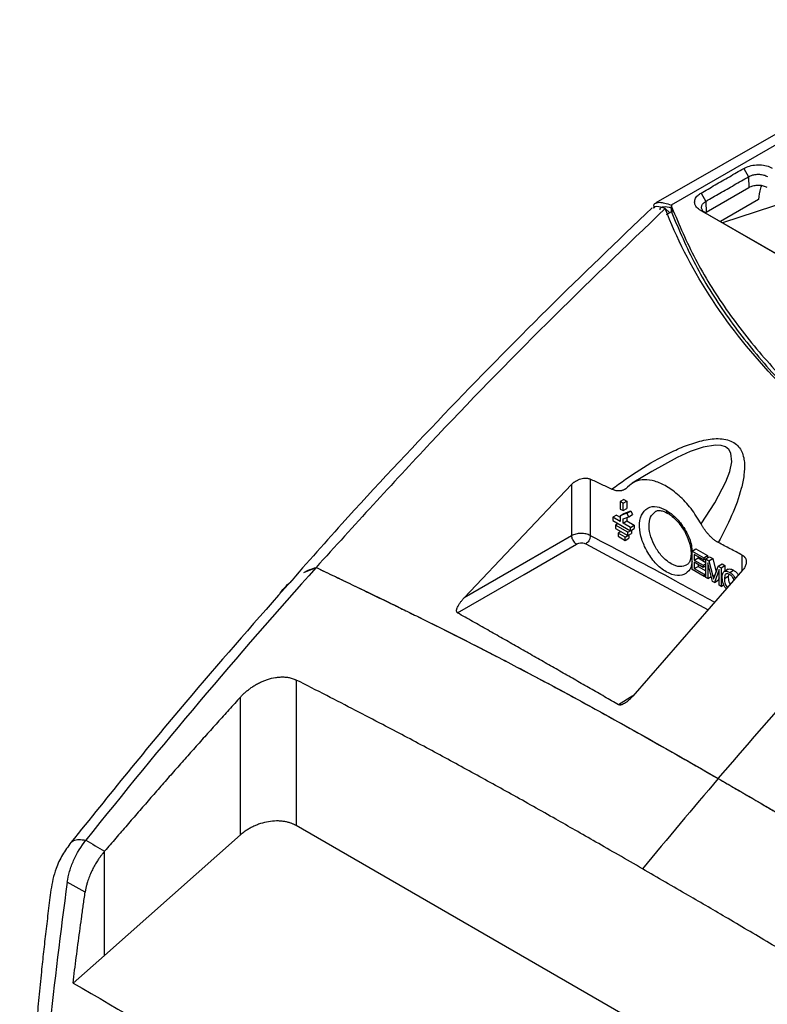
# Model space of a CAD drawing. Header units: millimetres. Extents: x 51 to 353, y -23 to 217.
# Tile 127 of 147: x 291 to 313, y 44 to 73. Entities that reach past the tile are written whole.
import ezdxf

# ---------------------------------------------------------------- set-up
doc = ezdxf.new("R2010")
doc.units = ezdxf.units.MM

msp = doc.modelspace()

# ---------------------------------------------------------------- linework, layer by layer
at = {"color": 7, "linetype": 'Continuous', "lineweight": 25}
for p, q in [((320.191, 73.059), (310.609, 67.528)), ((319.257, 72.803), (310.153, 67.596)), ((312.77, 68.621), (312.914, 68.374)), ((312.914, 68.374), (312.918, 68.044)), ((311.496, 67.886), (311.64, 67.639)), ((312.918, 68.044), (311.645, 67.309)), ((311.64, 67.639), (311.645, 67.309)), ((313.209, 67.691), (312.074, 67.033)), ((314.149, 67.66), (312.138, 66.996)), ((310.43, 67.425), (310.565, 67.297)), ((310.613, 67.324), (310.461, 67.237)), ((310.638, 67.511), (310.609, 67.528)), ((310.611, 67.495), (310.638, 67.511)), ((310.611, 67.495), (310.627, 67.455)), ((310.613, 67.324), (310.611, 67.495)), ((310.613, 67.324), (310.625, 67.292)), ((310.627, 67.455), (310.625, 67.292)), ((314.458, 65.648), (311.486, 67.364)), ((311.486, 67.364), (311.63, 67.289)), ((311.645, 67.309), (311.625, 67.293)), ((314.459, 65.656), (311.63, 67.289)), ((308.193, 59.353), (308.193, 57.669)), ((310.026, 59.579), (309.444, 59.226)), ((304.426, 55.806), (307.632, 59.193)), ((307.632, 59.193), (307.632, 57.661)), ((309.198, 58.745), (309.085, 58.68)), ((309.17, 58.631), (309.085, 58.68)), ((309.085, 58.68), (309.085, 58.459)), ((309.17, 58.631), (309.283, 58.696)), ((309.17, 58.41), (309.17, 58.631)), ((309.17, 58.41), (309.283, 58.476)), ((309.198, 58.745), (309.283, 58.696)), ((309.283, 58.696), (309.283, 58.476)), ((308.976, 58.28), (308.862, 58.214)), ((308.862, 58.214), (308.862, 58.116)), ((309.085, 58.086), (308.862, 58.214)), ((308.976, 58.28), (309.085, 58.216)), ((309.085, 58.459), (309.17, 58.41)), ((309.287, 58.337), (309.085, 58.258)), ((309.085, 58.258), (309.198, 58.323)), ((309.085, 58.258), (309.085, 58.086)), ((309.17, 58.163), (309.341, 58.23)), ((309.198, 58.323), (309.4, 58.402)), ((309.283, 58.207), (309.283, 58.102)), ((309.287, 58.337), (309.4, 58.402)), ((309.341, 58.23), (309.287, 58.337)), ((309.341, 58.23), (309.454, 58.295)), ((309.4, 58.402), (309.454, 58.295)), ((308.862, 58.116), (309.393, 57.81)), ((309.022, 58.024), (308.942, 57.978)), ((308.942, 57.978), (308.942, 57.88)), ((309.313, 57.764), (308.942, 57.978)), ((308.942, 57.88), (309.313, 57.666)), ((309.17, 58.037), (309.17, 58.163)), ((309.17, 58.037), (309.283, 58.102)), ((309.393, 57.908), (309.17, 58.037)), ((309.283, 58.102), (309.506, 57.973)), ((309.393, 57.908), (309.506, 57.973)), ((309.393, 57.81), (309.393, 57.908)), ((309.393, 57.81), (309.506, 57.875)), ((309.506, 57.973), (309.506, 57.875)), ((309.101, 57.789), (309.021, 57.743)), ((309.234, 57.62), (309.021, 57.743)), ((309.021, 57.743), (309.021, 57.645)), ((309.021, 57.645), (309.234, 57.522)), ((309.234, 57.62), (309.347, 57.686)), ((309.234, 57.522), (309.234, 57.62)), ((309.234, 57.522), (309.347, 57.588)), ((309.313, 57.764), (309.426, 57.829)), ((309.313, 57.666), (309.313, 57.764)), ((309.313, 57.666), (309.426, 57.731)), ((309.347, 57.686), (309.347, 57.588)), ((309.347, 57.686), (309.347, 57.686)), ((309.426, 57.829), (309.426, 57.731)), ((309.426, 57.829), (309.426, 57.829)), ((311.231, 57.205), (311.344, 57.271)), ((311.231, 56.651), (311.231, 57.205)), ((311.231, 57.205), (311.577, 57.006)), ((311.577, 56.94), (311.295, 57.103)), ((311.295, 57.103), (311.295, 56.934)), ((311.295, 56.934), (311.408, 57)), ((311.344, 57.271), (311.69, 57.071)), ((311.408, 57.038), (311.408, 57)), ((311.408, 57), (311.638, 56.867)), ((311.577, 57.006), (311.69, 57.071)), ((311.577, 57.006), (311.577, 56.94)), ((311.577, 56.94), (311.69, 57.005)), ((311.638, 56.971), (311.751, 57.036)), ((311.69, 57.071), (311.69, 57.005)), ((311.751, 57.036), (311.846, 56.981)), ((299.647, 56.564), (300.01, 56.715)), ((311.295, 56.934), (311.559, 56.782)), ((311.295, 56.869), (311.295, 56.68)), ((311.559, 56.716), (311.295, 56.869)), ((311.295, 56.68), (311.408, 56.746)), ((311.408, 56.803), (311.408, 56.746)), ((311.408, 56.746), (311.638, 56.613)), ((311.559, 56.782), (311.638, 56.827)), ((311.559, 56.782), (311.559, 56.716)), ((311.638, 56.762), (311.559, 56.716)), ((311.638, 56.417), (311.638, 56.971)), ((311.638, 56.971), (311.733, 56.916)), ((311.838, 56.301), (311.699, 56.853)), ((311.699, 56.853), (311.699, 56.381)), ((311.733, 56.916), (311.846, 56.981)), ((311.733, 56.916), (311.847, 56.458)), ((311.846, 56.981), (311.946, 56.578)), ((311.895, 56.437), (312.011, 56.755)), ((312.011, 56.755), (312.124, 56.821)), ((312.011, 56.755), (312.096, 56.706)), ((312.096, 56.706), (312.209, 56.771)), ((312.096, 56.706), (312.096, 56.152)), ((312.124, 56.821), (312.209, 56.771)), ((312.209, 56.771), (312.209, 56.606)), ((312.733, 56.63), (309.46, 52.877)), ((311.588, 56.445), (311.231, 56.651)), ((311.295, 56.68), (311.588, 56.511)), ((311.588, 56.511), (311.638, 56.54)), ((311.588, 56.511), (311.588, 56.445)), ((311.588, 56.445), (311.638, 56.474)), ((311.699, 56.381), (311.638, 56.417)), ((311.699, 56.381), (311.803, 56.441)), ((312.035, 56.651), (311.895, 56.268)), ((312.035, 56.407), (312.008, 56.333)), ((312.035, 56.187), (312.035, 56.651)), ((312.305, 56.661), (312.191, 56.596)), ((312.308, 56.442), (312.195, 56.376)), ((312.314, 56.498), (312.308, 56.442)), ((312.356, 56.565), (312.469, 56.631)), ((299.071, 56.1), (299.306, 56.335)), ((311.895, 56.268), (311.838, 56.301)), ((311.895, 56.268), (312.008, 56.333)), ((312.096, 56.152), (312.035, 56.187)), ((312.096, 56.152), (312.172, 56.195)), ((299.42, 53.357), (299.42, 49.013)), ((297.753, 48.734), (297.753, 52.846)), ((318.421, 38.044), (299.42, 49.013)), ((297.753, 48.734), (293.703, 45.14)), ((293.703, 45.14), (293.703, 48.249)), ((293.121, 47.026), (292.588, 47.329)), ((293.703, 45.14), (292.76, 44.314))]:
    msp.add_line(p, q, dxfattribs=at)
at = {"color": 8, "linetype": 'Continuous', "lineweight": 25}
for p, q in [((308.061, 57.421), (311.708, 55.455)), ((312.728, 56.624), (312.728, 57.082)), ((311.847, 56.458), (311.918, 56.499)), ((309.466, 52.884), (309.038, 52.619))]:
    msp.add_line(p, q, dxfattribs=at)
at = {"color": 8, "linetype": 'Continuous', "lineweight": 25, "flags": 128}
msp.add_lwpolyline([(311.499, 58.013), (311.912, 58.644), (312.241, 59.271), (312.356, 59.578), (312.416, 59.871), (312.389, 60.13), (312.328, 60.235), (312.229, 60.312), (312.095, 60.356), (311.932, 60.366), (311.564, 60.305), (311.177, 60.173), (310.789, 60), (310.031, 59.582), (310.031, 59.582)], dxfattribs=at)
at = {"color": 7, "linetype": 'Continuous', "lineweight": 25, "flags": 128}
for points in [[(307.632, 57.661), (305.837, 56.622), (304.426, 55.806)], [(304.231, 55.359), (306.219, 56.508), (307.781, 57.412)]]:
    msp.add_lwpolyline(points, dxfattribs=at)
at = {"color": 7, "linetype": 'Continuous', "lineweight": 25}
for points, knots in [([(311.496, 67.886), (311.636, 67.966), (311.918, 68.129), (312.342, 68.374), (312.627, 68.538), (312.77, 68.621)], [0, 0, 0, 0, 0.328135, 0.664067, 1, 1, 1, 1]), ([(312.77, 68.621), (312.826, 68.647), (312.938, 68.701), (313.148, 68.734), (313.358, 68.726), (313.519, 68.685), (313.597, 68.645), (313.623, 68.632)], [0, 0, 0, 0, 0.223792, 0.447348, 0.668416, 0.887623, 1, 1, 1, 1]), ([(311.64, 67.639), (311.78, 67.72), (312.061, 67.882), (312.486, 68.127), (312.771, 68.292), (312.914, 68.374)], [0, 0, 0, 0, 0.328135, 0.664067, 1, 1, 1, 1]), ([(312.914, 68.374), (312.953, 68.393), (313.03, 68.43), (313.148, 68.447), (313.239, 68.447), (313.328, 68.437), (313.412, 68.415), (313.462, 68.388), (313.479, 68.38)], [0, 0, 0, 0, 0.236983, 0.456453, 0.564924, 0.673368, 0.892619, 1, 1, 1, 1]), ([(311.486, 67.364), (311.442, 67.395), (311.353, 67.458), (311.298, 67.58), (311.311, 67.704), (311.383, 67.81), (311.463, 67.864), (311.496, 67.886)], [0, 0, 0, 0, 0.213805, 0.42734, 0.638597, 0.848572, 1, 1, 1, 1]), ([(313.474, 68.05), (313.439, 68.066), (313.369, 68.099), (313.236, 68.118), (313.1, 68.11), (312.991, 68.082), (312.938, 68.054), (312.918, 68.044)], [0, 0, 0, 0, 0.2194046, 0.4388071, 0.6582696, 0.8778582, 1, 1, 1, 1]), ([(313.297, 68.104), (313.288, 68.08), (313.245, 67.955), (313.225, 67.809), (313.209, 67.691)], [0, 0, 0, 0, 0.192064, 1, 1, 1, 1]), ([(310.123, 67.432), (310.121, 67.434), (310.074, 67.512), (310.107, 67.583), (310.221, 67.622), (310.405, 67.593), (310.541, 67.55), (310.609, 67.528)], [0, 0, 0, 0, 0.009228, 0.317257, 0.63441, 0.816308, 1, 1, 1, 1]), ([(311.63, 67.289), (311.614, 67.3), (311.567, 67.33), (311.519, 67.392), (311.504, 67.474), (311.537, 67.555), (311.592, 67.609), (311.633, 67.634), (311.64, 67.639)], [0, 0, 0, 0, 0.11056, 0.320381, 0.530204, 0.740068, 0.950058, 1, 1, 1, 1]), ([(310.041, 67.449), (308.995, 66.449), (306.903, 64.448), (303.818, 61.289), (301.206, 58.511), (299.646, 56.741), (299.081, 56.099)], [0, 0, 0, 0, 0.280253, 0.560479, 0.840678, 1, 1, 1, 1]), ([(310.43, 67.425), (309.25, 66.295), (306.891, 64.034), (303.414, 60.46), (301.145, 57.963), (300.01, 56.715)], [0, 0, 0, 0, 0.333332, 0.666665, 1, 1, 1, 1]), ([(310.43, 67.425), (310.298, 67.46), (310.11, 67.51), (310.079, 67.449), (310.069, 67.431)], [0, 0, 0, 0, 0.697315, 1, 1, 1, 1]), ([(310.282, 67.386), (310.282, 67.387), (310.262, 67.445), (310.341, 67.479), (310.464, 67.49), (310.59, 67.453), (310.612, 67.447)], [0, 0, 0, 0, 0.009724, 0.459063, 0.908398, 1, 1, 1, 1]), ([(310.625, 67.292), (310.844, 66.776), (311.282, 65.742), (312.216, 64.244), (313.342, 62.8), (314.673, 61.423), (316.2, 60.124), (317.911, 58.908), (319.789, 57.784), (321.821, 56.764), (323.998, 55.855), (326.304, 55.061), (328.717, 54.385), (330.97, 53.892), (333.018, 53.538), (334.236, 53.386), (334.845, 53.31)], [0, 0, 0, 0, 0.0745465, 0.1493596, 0.2241727, 0.2987192, 0.3732662, 0.4480797, 0.5228922, 0.5974378, 0.6719302, 0.7466881, 0.8214465, 0.8959398, 0.9479703, 1, 1, 1, 1]), ([(310.627, 67.455), (310.845, 66.939), (311.283, 65.905), (312.218, 64.408), (313.344, 62.964), (314.674, 61.587), (316.202, 60.288), (317.912, 59.072), (319.79, 57.948), (321.822, 56.928), (323.999, 56.019), (326.304, 55.225), (328.718, 54.549), (330.971, 54.056), (333.019, 53.702), (334.237, 53.55), (334.846, 53.474)], [0, 0, 0, 0, 0.074547, 0.14936, 0.224173, 0.29872, 0.373267, 0.44808, 0.522893, 0.597439, 0.671931, 0.746689, 0.821447, 0.89594, 0.947971, 1, 1, 1, 1]), ([(308.827, 59.051), (309.104, 59.249), (309.657, 59.645), (310.406, 60.072), (311.034, 60.352), (311.521, 60.511), (312.014, 60.586), (312.461, 60.499), (312.723, 60.218), (312.806, 59.857), (312.788, 59.467), (312.676, 58.935), (312.429, 58.261), (312.15, 57.727), (312.011, 57.459)], [0, 0, 0, 0, 0.125391, 0.250794, 0.313549, 0.376266, 0.438835, 0.500999, 0.563031, 0.625297, 0.68767, 0.75011, 0.87499, 1, 1, 1, 1]), ([(307.632, 59.193), (307.638, 59.199), (307.651, 59.212), (307.671, 59.23), (307.692, 59.247), (307.715, 59.264), (307.738, 59.28), (307.777, 59.304), (307.834, 59.334), (307.911, 59.362), (307.987, 59.378), (308.054, 59.383), (308.109, 59.378), (308.153, 59.369), (308.18, 59.358), (308.193, 59.352)], [0, 0, 0, 0, 0.043064, 0.085842, 0.128484, 0.171141, 0.213968, 0.257115, 0.383482, 0.5084, 0.631656, 0.752668, 0.83564, 0.917536, 1, 1, 1, 1]), ([(308.827, 59.051), (308.722, 59.102), (308.51, 59.203), (308.299, 59.302), (308.193, 59.352)], [0, 0, 0, 0, 0.499439, 1, 1, 1, 1]), ([(309.301, 59.109), (309.295, 59.102), (309.282, 59.089), (309.262, 59.072), (309.241, 59.056), (309.219, 59.043), (309.196, 59.031), (309.173, 59.021), (309.148, 59.012), (309.122, 59.006), (309.088, 59), (309.045, 58.997), (308.993, 59), (308.939, 59.01), (308.884, 59.027), (308.846, 59.043), (308.827, 59.051)], [0, 0, 0, 0, 0.056909, 0.113214, 0.169025, 0.224455, 0.279617, 0.334629, 0.389607, 0.44467, 0.499933, 0.602055, 0.702281, 0.801442, 0.900394, 1, 1, 1, 1]), ([(311.499, 58.013), (311.403, 58.17), (311.211, 58.485), (310.85, 58.869), (310.477, 59.146), (310.121, 59.302), (309.806, 59.345), (309.52, 59.293), (309.377, 59.172), (309.301, 59.109)], [0, 0, 0, 0, 0.154153, 0.308845, 0.458397, 0.598177, 0.730965, 0.858467, 1, 1, 1, 1]), ([(310.142, 58.385), (310.148, 58.39), (310.174, 58.411), (310.241, 58.418), (310.36, 58.404), (310.455, 58.354), (310.502, 58.33)], [0, 0, 0, 0, 0.090659, 0.414866, 0.712061, 1, 1, 1, 1]), ([(310.502, 58.33), (310.507, 58.328), (310.561, 58.303), (310.678, 58.208), (310.834, 58.049), (310.974, 57.852), (311.087, 57.635), (311.164, 57.413), (311.201, 57.205), (311.198, 57.026), (311.162, 56.892), (311.115, 56.817), (311.079, 56.797), (311.065, 56.789)], [0, 0, 0, 0, 0.009841, 0.112038, 0.214822, 0.318634, 0.422964, 0.527049, 0.630028, 0.731344, 0.831237, 0.931796, 1, 1, 1, 1]), ([(312.011, 57.459), (312.002, 57.464), (311.983, 57.475), (311.954, 57.492), (311.926, 57.511), (311.898, 57.531), (311.87, 57.553), (311.842, 57.576), (311.814, 57.601), (311.786, 57.628), (311.758, 57.656), (311.722, 57.694), (311.679, 57.744), (311.629, 57.807), (311.583, 57.873), (311.539, 57.941), (311.512, 57.989), (311.499, 58.013)], [0, 0, 0, 0, 0.049207, 0.098285, 0.147347, 0.196506, 0.245875, 0.295564, 0.345681, 0.396334, 0.447623, 0.499649, 0.600121, 0.699707, 0.799092, 0.898963, 1, 1, 1, 1]), ([(308.193, 57.669), (308.152, 57.686), (308.07, 57.722), (307.914, 57.735), (307.756, 57.717), (307.674, 57.679), (307.632, 57.661)], [0, 0, 0, 0, 0.249933, 0.499872, 0.749887, 1, 1, 1, 1]), ([(307.632, 57.661), (307.633, 57.644), (307.636, 57.611), (307.656, 57.555), (307.688, 57.496), (307.732, 57.443), (307.765, 57.422), (307.781, 57.412)], [0, 0, 0, 0, 0.17615, 0.366718, 0.563798, 0.790969, 1, 1, 1, 1]), ([(308.193, 57.669), (308.191, 57.644), (308.188, 57.592), (308.153, 57.515), (308.108, 57.455), (308.076, 57.432), (308.061, 57.421)], [0, 0, 0, 0, 0.2704818, 0.5623724, 0.7895161, 1, 1, 1, 1]), ([(307.781, 57.412), (307.804, 57.422), (307.851, 57.444), (307.934, 57.451), (308.008, 57.444), (308.043, 57.429), (308.061, 57.421)], [0, 0, 0, 0, 0.279751, 0.559411, 0.779729, 1, 1, 1, 1]), ([(312.728, 57.082), (312.609, 57.145), (312.37, 57.272), (312.131, 57.397), (312.011, 57.459)], [0, 0, 0, 0, 0.49946, 1, 1, 1, 1]), ([(312.728, 57.082), (312.734, 57.078), (312.747, 57.071), (312.765, 57.058), (312.781, 57.044), (312.795, 57.029), (312.808, 57.012), (312.826, 56.984), (312.843, 56.94), (312.848, 56.883), (312.842, 56.829), (312.828, 56.778), (312.805, 56.728), (312.773, 56.678), (312.747, 56.646), (312.733, 56.63)], [0, 0, 0, 0, 0.0431784, 0.0860504, 0.1288622, 0.1718613, 0.2152917, 0.2593903, 0.38149, 0.5049374, 0.6034358, 0.7000432, 0.7969295, 0.896248, 1, 1, 1, 1]), ([(299.647, 56.564), (299.647, 56.564), (299.755, 56.637), (299.883, 56.676), (300.01, 56.715)], [0, 0, 0, 0, 0.0000394, 1, 1, 1, 1]), ([(300.01, 56.715), (300.202, 56.624), (300.576, 56.446), (301.121, 56.184), (301.636, 55.936), (302.12, 55.701), (302.573, 55.481), (303.385, 55.082), (304.524, 54.511), (306.032, 53.735), (307.512, 52.944), (308.849, 52.211), (310.011, 51.559), (311.012, 50.991), (311.679, 50.608), (312.011, 50.416)], [0, 0, 0, 0, 0.0480918, 0.0936706, 0.1366922, 0.1771138, 0.2148948, 0.2499969, 0.3803674, 0.4999986, 0.6268253, 0.7501606, 0.8336656, 0.9169857, 1, 1, 1, 1]), ([(300.01, 56.715), (300.193, 56.629), (300.551, 56.458), (301.079, 56.205), (301.588, 55.96), (302.077, 55.723), (302.547, 55.494), (303.37, 55.089), (304.52, 54.514), (306.009, 53.747), (307.495, 52.954), (308.809, 52.234), (309.966, 51.585), (310.967, 51.017), (311.656, 50.621), (312.011, 50.416)], [0, 0, 0, 0, 0.045692, 0.089773, 0.132244, 0.173104, 0.212355, 0.249997, 0.379001, 0.499999, 0.622346, 0.750161, 0.828013, 0.911291, 1, 1, 1, 1]), ([(311.847, 56.458), (311.852, 56.437), (311.86, 56.406), (311.867, 56.374), (311.87, 56.363)], [0, 0, 0, 0, 0.643721, 1, 1, 1, 1]), ([(311.87, 56.363), (311.874, 56.375), (311.882, 56.399), (311.891, 56.424), (311.895, 56.437)], [0, 0, 0, 0, 0.480419, 1, 1, 1, 1]), ([(312.13, 56.414), (312.131, 56.445), (312.133, 56.503), (312.157, 56.569), (312.201, 56.608), (312.271, 56.609), (312.326, 56.581), (312.356, 56.565)], [0, 0, 0, 0, 0.218495, 0.402059, 0.566661, 0.765175, 1, 1, 1, 1]), ([(312.251, 56.077), (312.24, 56.089), (312.209, 56.12), (312.166, 56.197), (312.134, 56.303), (312.131, 56.374), (312.13, 56.414)], [0, 0, 0, 0, 0.127671, 0.352846, 0.643968, 1, 1, 1, 1]), ([(312.355, 56.503), (312.337, 56.512), (312.303, 56.53), (312.256, 56.533), (312.22, 56.51), (312.198, 56.456), (312.196, 56.405), (312.195, 56.376)], [0, 0, 0, 0, 0.192688, 0.35996, 0.522123, 0.736086, 1, 1, 1, 1]), ([(312.306, 56.659), (312.309, 56.661), (312.327, 56.678), (312.385, 56.672), (312.44, 56.645), (312.469, 56.631)], [0, 0, 0, 0, 0.0718372, 0.4970327, 1, 1, 1, 1]), ([(312.308, 56.442), (312.309, 56.415), (312.31, 56.367), (312.327, 56.295), (312.347, 56.241), (312.365, 56.219), (312.37, 56.213)], [0, 0, 0, 0, 0.361687, 0.66097, 0.918079, 1, 1, 1, 1]), ([(312.483, 56.314), (312.477, 56.337), (312.465, 56.38), (312.431, 56.437), (312.393, 56.478), (312.368, 56.494), (312.355, 56.503)], [0, 0, 0, 0, 0.304141, 0.568342, 0.77422, 1, 1, 1, 1]), ([(312.356, 56.565), (312.381, 56.549), (312.429, 56.518), (312.486, 56.449), (312.508, 56.401), (312.517, 56.382)], [0, 0, 0, 0, 0.40486, 0.76129, 1, 1, 1, 1]), ([(312.469, 56.631), (312.494, 56.614), (312.541, 56.583), (312.591, 56.527), (312.607, 56.493), (312.609, 56.488)], [0, 0, 0, 0, 0.490145, 0.921657, 1, 1, 1, 1]), ([(298.918, 55.916), (298.924, 55.925), (298.982, 56.015), (299.11, 56.158), (299.242, 56.277), (299.306, 56.335)], [0, 0, 0, 0, 0.0556248, 0.5370198, 1, 1, 1, 1]), ([(312.195, 56.376), (312.196, 56.35), (312.197, 56.302), (312.213, 56.229), (312.24, 56.163), (312.269, 56.13), (312.283, 56.114)], [0, 0, 0, 0, 0.309766, 0.566087, 0.786287, 1, 1, 1, 1]), ([(299.075, 56.097), (298.085, 54.971), (295.921, 52.509), (293.832, 49.918), (292.698, 48.511)], [0, 0, 0, 0, 0.457273, 1, 1, 1, 1]), ([(304.231, 55.359), (304.228, 55.362), (304.222, 55.368), (304.215, 55.378), (304.209, 55.39), (304.206, 55.402), (304.204, 55.416), (304.204, 55.431), (304.205, 55.447), (304.209, 55.463), (304.217, 55.492), (304.233, 55.532), (304.263, 55.592), (304.306, 55.659), (304.361, 55.734), (304.404, 55.782), (304.426, 55.806)], [0, 0, 0, 0, 0.029073, 0.057903, 0.086904, 0.116486, 0.147034, 0.178898, 0.212389, 0.247772, 0.285274, 0.389934, 0.499601, 0.662597, 0.828939, 1, 1, 1, 1]), ([(309.038, 52.619), (308.898, 52.7), (308.616, 52.861), (308.191, 53.104), (307.763, 53.349), (307.332, 53.596), (306.897, 53.844), (306.459, 54.094), (306.019, 54.345), (305.576, 54.597), (305.13, 54.851), (304.681, 55.105), (304.381, 55.274), (304.231, 55.359)], [0, 0, 0, 0, 0.086216, 0.173454, 0.261688, 0.350888, 0.441028, 0.532079, 0.624012, 0.716799, 0.810412, 0.904822, 1, 1, 1, 1]), ([(297.753, 52.846), (297.765, 52.859), (297.79, 52.885), (297.828, 52.923), (297.867, 52.961), (297.907, 52.997), (297.948, 53.032), (297.99, 53.066), (298.034, 53.099), (298.078, 53.131), (298.145, 53.176), (298.235, 53.23), (298.347, 53.288), (298.456, 53.336), (298.606, 53.391), (298.76, 53.428), (298.913, 53.446), (299.023, 53.45), (299.132, 53.443), (299.225, 53.427), (299.301, 53.406), (299.363, 53.385), (299.401, 53.366), (299.42, 53.357)], [0, 0, 0, 0, 0.028124, 0.056102, 0.083968, 0.111756, 0.139502, 0.16724, 0.195007, 0.222837, 0.250767, 0.317542, 0.38393, 0.442567, 0.500671, 0.630888, 0.691547, 0.75148, 0.815128, 0.878125, 0.919011, 0.959562, 1, 1, 1, 1]), ([(309.748, 47.725), (309.509, 47.863), (309.046, 48.13), (308.376, 48.514), (307.755, 48.87), (306.912, 49.349), (305.859, 49.94), (304.573, 50.652), (303.295, 51.344), (302.164, 51.943), (301.172, 52.459), (300.312, 52.903), (299.723, 53.203), (299.42, 53.357)], [0, 0, 0, 0, 0.069488, 0.134318, 0.194489, 0.250003, 0.37897, 0.5, 0.623658, 0.749996, 0.828648, 0.911982, 1, 1, 1, 1]), ([(297.753, 52.846), (297.639, 52.72), (297.412, 52.47), (297.071, 52.092), (296.732, 51.713), (296.393, 51.333), (296.054, 50.952), (295.716, 50.57), (295.379, 50.186), (295.043, 49.801), (294.707, 49.415), (294.372, 49.028), (294.037, 48.639), (293.815, 48.379), (293.703, 48.249)], [0, 0, 0, 0, 0.083241, 0.166494, 0.24976, 0.333042, 0.41634, 0.499655, 0.58299, 0.666345, 0.749723, 0.833123, 0.916549, 1, 1, 1, 1]), ([(309.46, 52.877), (309.45, 52.866), (309.431, 52.843), (309.401, 52.811), (309.37, 52.78), (309.338, 52.751), (309.305, 52.724), (309.265, 52.692), (309.217, 52.659), (309.162, 52.63), (309.119, 52.614), (309.09, 52.611), (309.072, 52.611), (309.058, 52.614), (309.046, 52.616), (309.04, 52.618), (309.038, 52.619)], [0, 0, 0, 0, 0.087591, 0.173242, 0.2571347, 0.3394612, 0.4204243, 0.5002359, 0.6296306, 0.7499783, 0.8495893, 0.8871491, 0.924783, 0.9569355, 0.981899, 1, 1, 1, 1]), ([(312.011, 50.416), (312.177, 50.32), (312.51, 50.128), (313.009, 49.837), (313.509, 49.545), (314.01, 49.25), (314.512, 48.953), (315.34, 48.459), (316.509, 47.751), (317.99, 46.832), (319.497, 45.868), (320.788, 45.024), (321.932, 44.262), (322.931, 43.592), (323.638, 43.113), (324.012, 42.859)], [0, 0, 0, 0, 0.04146, 0.083012, 0.124642, 0.166333, 0.20807, 0.24984, 0.37317, 0.500002, 0.619628, 0.750003, 0.822884, 0.906327, 1, 1, 1, 1]), ([(312.011, 50.416), (312.19, 50.313), (312.544, 50.108), (313.067, 49.804), (313.575, 49.507), (314.068, 49.216), (314.546, 48.933), (315.371, 48.441), (316.527, 47.74), (318.013, 46.817), (319.503, 45.865), (320.81, 45.01), (321.965, 44.241), (322.963, 43.571), (323.654, 43.102), (324.012, 42.86)], [0, 0, 0, 0, 0.044748, 0.088252, 0.130513, 0.171531, 0.211306, 0.24984, 0.377649, 0.500002, 0.620994, 0.750003, 0.826952, 0.910283, 1, 1, 1, 1]), ([(299.42, 49.013), (299.41, 49.019), (299.389, 49.03), (299.357, 49.046), (299.324, 49.061), (299.29, 49.075), (299.236, 49.095), (299.159, 49.117), (299.056, 49.138), (298.946, 49.15), (298.792, 49.154), (298.591, 49.136), (298.391, 49.087), (298.236, 49.031), (298.126, 48.982), (298.021, 48.927), (297.934, 48.873), (297.863, 48.824), (297.806, 48.78), (297.771, 48.749), (297.753, 48.734)], [0, 0, 0, 0, 0.022871, 0.045705, 0.068535, 0.091393, 0.114311, 0.174815, 0.235521, 0.298778, 0.362335, 0.492653, 0.624195, 0.689137, 0.754383, 0.81728, 0.88039, 0.920243, 0.960069, 1, 1, 1, 1]), ([(292.699, 48.512), (292.61, 48.39), (292.43, 48.141), (292.205, 47.654), (292.091, 47.103), (292.023, 46.482), (291.946, 45.858), (291.879, 45.252), (291.809, 44.596), (291.74, 43.894), (291.667, 43.101), (291.593, 42.221), (291.515, 41.188), (291.436, 39.979), (291.36, 38.589), (291.292, 37.025), (291.239, 35.291), (291.198, 33.397), (291.19, 31.8), (291.173, 30.826), (291.168, 30.531)], [0, 0, 0, 0, 0.022095, 0.045029, 0.081329, 0.116517, 0.150605, 0.183946, 0.216556, 0.258183, 0.298728, 0.345462, 0.401254, 0.467256, 0.54351, 0.630007, 0.726659, 0.833269, 0.949501, 1, 1, 1, 1]), ([(292.588, 47.329), (292.602, 47.433), (292.625, 47.54), (292.689, 47.757), (292.729, 47.867), (292.872, 48.189), (292.999, 48.397), (293.143, 48.578)], [0, 0, 0, 0, 0.25, 0.25, 0.5, 0.5, 1, 1, 1, 1]), ([(293.703, 48.249), (293.692, 48.235), (293.668, 48.207), (293.633, 48.164), (293.599, 48.121), (293.566, 48.076), (293.534, 48.031), (293.503, 47.984), (293.454, 47.909), (293.39, 47.802), (293.314, 47.654), (293.246, 47.497), (293.196, 47.352), (293.161, 47.229), (293.138, 47.127), (293.127, 47.06), (293.121, 47.026)], [0, 0, 0, 0, 0.0395476, 0.0789812, 0.1183488, 0.1576985, 0.1970784, 0.2365368, 0.2761213, 0.387952, 0.4999244, 0.6287399, 0.7576906, 0.8383981, 0.9190309, 1, 1, 1, 1]), ([(319.965, 41.505), (319.784, 41.622), (319.427, 41.852), (318.9, 42.19), (318.389, 42.516), (317.896, 42.829), (317.143, 43.305), (316.133, 43.936), (314.869, 44.71), (313.595, 45.476), (312.348, 46.214), (311.057, 46.968), (310.205, 47.461), (309.748, 47.725)], [0, 0, 0, 0, 0.053269, 0.104904, 0.154905, 0.203271, 0.250005, 0.376063, 0.5, 0.621001, 0.749998, 0.865998, 1, 1, 1, 1]), ([(292.588, 47.329), (292.383, 45.831), (292.203, 44.345), (291.894, 41.398), (291.766, 39.937), (291.561, 37.039), (291.484, 35.602), (291.407, 33.465), (291.388, 32.756), (291.369, 31.697), (291.364, 31.344), (291.359, 30.817), (291.358, 30.642), (291.357, 30.378), (291.357, 30.291), (291.357, 30.116), (291.357, 30.029), (291.356, 29.941)], [0, 0, 0, 0, 0.25, 0.25, 0.5, 0.5, 0.75, 0.75, 0.875, 0.875, 0.9375, 0.9375, 0.96875, 0.96875, 0.984375, 0.984375, 1, 1, 1, 1]), ([(292.76, 44.314), (292.775, 44.442), (292.807, 44.697), (292.856, 45.081), (292.906, 45.467), (292.958, 45.855), (293.011, 46.244), (293.065, 46.634), (293.103, 46.896), (293.121, 47.026)], [0, 0, 0, 0, 0.141581, 0.283584, 0.42601, 0.568862, 0.712143, 0.855855, 1, 1, 1, 1]), ([(292.76, 44.314), (294.19, 43.489), (297.017, 41.858), (299.842, 40.226), (301.237, 39.42)], [0, 0, 0, 0, 0.5061485, 1, 1, 1, 1])]:
    msp.add_open_spline(points, degree=3, knots=knots, dxfattribs=at)
for points in [[(319.082, 58.208), (316.939, 59.446), (313.261, 62.296), (311.094, 65.672), (310.43, 67.425)], [(312.011, 50.416), (314.317, 53.108), (316.678, 55.709), (319.082, 58.208)], [(300.01, 56.715), (297.67, 54.097), (295.378, 51.381), (293.143, 48.578)], [(312.011, 50.416), (311.251, 49.529), (310.497, 48.632), (309.748, 47.725)], [(293.143, 48.578), (293.33, 48.468), (293.517, 48.359), (293.703, 48.249)]]:
    msp.add_open_spline(points, degree=3, dxfattribs=at)
at = {"color": 8, "linetype": 'Continuous', "lineweight": 25}
for points, knots in [([(311.231, 56.898), (311.221, 56.833), (311.196, 56.673), (311.043, 56.514), (310.792, 56.447), (310.46, 56.556), (310.13, 56.829), (309.875, 57.188), (309.712, 57.569), (309.643, 57.953), (309.699, 58.298), (309.891, 58.512), (310.165, 58.559), (310.366, 58.467), (310.46, 58.424)], [0, 0, 0, 0, 0.051242, 0.126718, 0.212958, 0.306936, 0.400913, 0.487153, 0.56263, 0.645087, 0.73723, 0.832152, 0.921671, 1, 1, 1, 1]), ([(311.065, 56.788), (311.004, 56.764), (310.871, 56.711), (310.6, 56.807), (310.329, 57.03), (310.12, 57.325), (309.985, 57.639), (309.93, 57.952), (309.97, 58.24), (310.085, 58.337), (310.142, 58.385)], [0, 0, 0, 0, 0.1161018, 0.2512338, 0.3863658, 0.5103714, 0.6189009, 0.7374687, 0.8699628, 1, 1, 1, 1]), ([(310.46, 58.424), (310.555, 58.358), (310.757, 58.217), (311.026, 57.856), (311.202, 57.491), (311.221, 57.288), (311.227, 57.224)], [0, 0, 0, 0, 0.255611, 0.547739, 0.857497, 1, 1, 1, 1]), ([(310.46, 58.424), (310.463, 58.401), (310.466, 58.359), (310.493, 58.342), (310.505, 58.334)], [0, 0, 0, 0, 0.529175, 1, 1, 1, 1]), ([(308.193, 57.669), (309.039, 57.225), (310.275, 56.577), (311.512, 55.893), (311.902, 55.678)], [0, 0, 0, 0, 0.684593, 1, 1, 1, 1]), ([(292.702, 48.508), (292.726, 48.531), (292.777, 48.58), (292.924, 48.605), (293.07, 48.587), (293.143, 48.578)], [0, 0, 0, 0, 0.295708, 0.647876, 1, 1, 1, 1])]:
    msp.add_open_spline(points, degree=3, knots=knots, dxfattribs=at)

doc.saveas('drawing.dxf')
